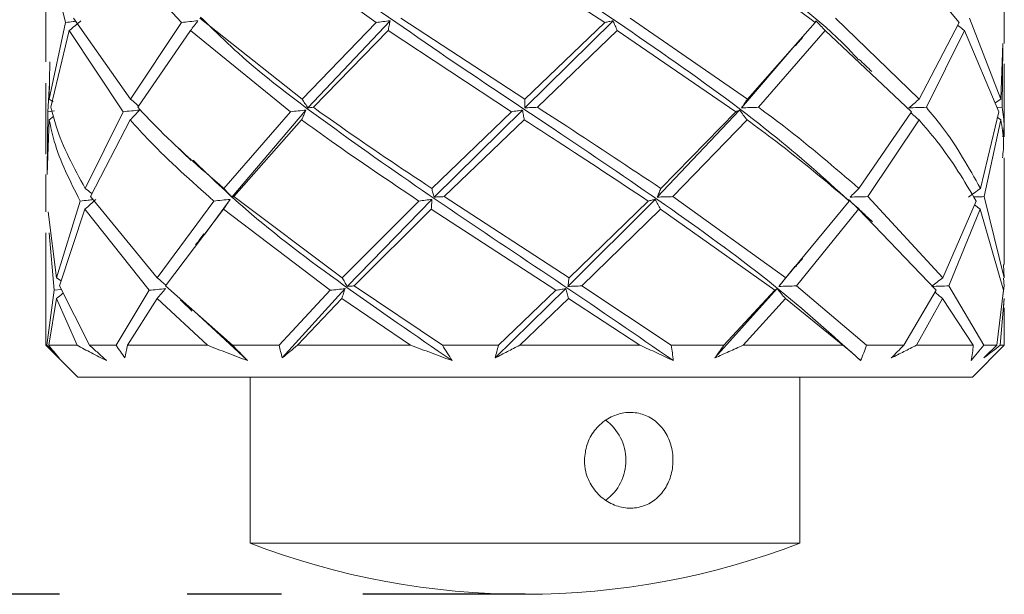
# Model space of a CAD drawing. Header units: millimetres. Extents: x 5 to 297, y 5 to 205.
# Tile 4 of 29: x 90.05 to 97.75, y 14.63 to 19.13. Entities that reach past the tile are written whole.
import ezdxf

# ---------------------------------------------------------------- set-up
doc = ezdxf.new("R2010")
doc.units = ezdxf.units.MM
doc.linetypes.add('HIDDEN', pattern=[1.905, 1.27, -0.635])
doc.layers.add('VM_VU04', color=7, linetype='HIDDEN')
doc.styles.add('SLDTEXTSTYLE0', font='TXT', dxfattribs={"width": 0.7})
doc.dimstyles.new('SLDDIMSTYLE2', dxfattribs={"dimtxt": 3.5, "dimasz": 3, "dimexe": 0, "dimexo": 0.0625, "dimgap": 0.875, "dimtad": 1, "dimdec": 1, "dimlfac": 2, "dimrnd": 1e-09, "dimzin": 12, "dimdsep": 46, "dimtxsty": 'SLDTEXTSTYLE0', "dimsah": 1, "dimcen": 0.09, "dimadec": 0, "dimazin": 3, "dimtfac": 1, "dimtdec": 1, "dimtofl": 0, "dimtmove": 0, "dimatfit": 3, "dimfxl": 0, "dimfrac": 2, "dimtolj": 1, "dimtzin": 12, "dimarcsym": 0})

# ---------------------------------------------------------------- blocks, each defined once
blk = doc.blocks.new('_D_8')
at = {"layer": 'VM_VU04'}
for p, q in [((81.2546, 86.5591), (65.2546, 86.5591)), ((66.2546, 14.6306), (66.2546, 86.5591)), ((90.3614, 14.6306), (65.2546, 14.6306))]:
    blk.add_line(p, q, dxfattribs=at)
for points in [[(66.2546, 86.5591), (65.7546, 83.5591), (66.7546, 83.5591)], [(66.2546, 14.6306), (66.7546, 17.6306), (65.7546, 17.6306)]]:
    blk.add_solid(points, dxfattribs=at)
at = {"layer": 'VM_VU04', "insert": (61.7429, 44.4966, 0.05), "char_height": 3.5, "attachment_point": 1, "rotation": 90, "style": 'SLDTEXTSTYLE0'}
blk.add_mtext('143.9', dxfattribs=at)

msp = doc.modelspace()

# ---------------------------------------------------------------- linework, layer by layer
at = {"color": 7, "linetype": 'Continuous', "lineweight": 15}
for p, q in [((90.2559, 19.7436), (90.409, 19.1083)), ((90.731, 19.7436), (91.3157, 19.1083)), ((91.9561, 19.7436), (92.8384, 19.1083)), ((93.6505, 19.7436), (94.6282, 19.1083)), ((95.426, 19.7436), (96.2752, 19.1083)), ((96.8759, 19.7436), (97.4021, 19.1083)), ((90.2546, 19.6496), (90.2546, 18.7992)), ((97.7546, 18.9429), (97.7546, 19.2202)), ((90.2816, 18.5076), (90.409, 19.1083)), ((90.9168, 18.5076), (90.4716, 19.1427)), ((90.9168, 18.5076), (91.3157, 19.1083)), ((92.2594, 18.5076), (91.4606, 19.1427)), ((92.2594, 18.5076), (92.8384, 19.1083)), ((92.3058, 18.4396), (92.9482, 19.1214)), ((94.0018, 18.5076), (93.0324, 19.1427)), ((94.0018, 18.5076), (94.6282, 19.1083)), ((94.0021, 18.4396), (94.6932, 19.1214)), ((95.7449, 18.5076), (94.8269, 19.1427)), ((95.7449, 18.5076), (96.2752, 19.1083)), ((97.0892, 18.5076), (96.433, 19.1427)), ((97.0892, 18.5076), (97.4021, 19.1083)), ((97.7269, 18.5076), (97.4828, 19.1427)), ((90.4384, 19.0443), (90.2948, 18.4437)), ((90.4384, 19.0443), (90.8596, 18.4091)), ((91.3859, 19.0443), (90.9743, 18.4437)), ((91.3859, 19.0443), (92.169, 18.4091)), ((92.9332, 19.0443), (92.348, 18.4437)), ((92.9332, 19.0443), (93.8989, 18.4091)), ((94.726, 19.0443), (94.1012, 18.4437)), ((94.726, 19.0443), (95.653, 18.4091)), ((96.3535, 19.0443), (95.8323, 18.4437)), ((96.3535, 19.0443), (97.0295, 18.4091)), ((97.443, 19.0443), (97.1446, 18.4437)), ((97.443, 19.0443), (97.713, 18.4091)), ((95.699, 18.4396), (96.1169, 18.9296)), ((97.7269, 18.5076), (97.7441, 18.9429)), ((97.7433, 18.9221), (97.7377, 18.4437)), ((90.2816, 18.5076), (90.2864, 18.7992)), ((97.7546, 18.2133), (97.7546, 18.7839)), ((90.2546, 18.6339), (90.2546, 18.0777)), ((90.2839, 18.6339), (90.2707, 18.4091)), ((90.2816, 18.5076), (90.3131, 18.486)), ((97.7269, 18.5076), (97.6838, 18.478)), ((90.3222, 18.4155), (90.2707, 18.4091)), ((91.711, 17.7406), (92.2902, 18.4223)), ((93.2936, 17.7406), (93.9845, 18.4223)), ((95.0392, 17.7406), (95.6833, 18.4223)), ((97.699, 18.4422), (97.7377, 18.4437)), ((90.2812, 18.3452), (90.2655, 17.9188)), ((90.2664, 17.9455), (90.2707, 18.4091)), ((90.2812, 18.3452), (90.3145, 18.3715)), ((90.5626, 17.8086), (90.8596, 18.4091)), ((90.9148, 18.3452), (90.6032, 17.7447)), ((91.6485, 17.8086), (92.169, 18.4091)), ((92.2563, 18.3452), (91.7266, 17.7447)), ((93.2741, 17.8086), (93.8989, 18.4091)), ((93.9983, 18.3452), (93.3719, 17.7447)), ((95.0671, 17.8086), (95.653, 18.4091)), ((95.7417, 18.3452), (95.1621, 17.7447)), ((96.6167, 17.8086), (97.0295, 18.4091)), ((97.0872, 18.3452), (96.6871, 17.7447)), ((97.5679, 17.8086), (97.713, 18.4091)), ((97.7265, 18.3452), (97.5976, 17.7447)), ((97.7265, 18.3452), (97.6983, 18.3667)), ((97.7546, 17.2125), (97.7546, 18.0481)), ((90.2546, 17.9188), (90.2546, 17.6267)), ((91.1272, 17.1095), (90.6032, 17.7447)), ((91.5, 17.4509), (91.6973, 17.7233)), ((92.5744, 17.1095), (91.7266, 17.7447)), ((92.6123, 17.0415), (93.2763, 17.7233)), ((94.3492, 17.1095), (93.3719, 17.7447)), ((94.3402, 17.0415), (95.0223, 17.7233)), ((96.0451, 17.1095), (95.1621, 17.7447)), ((97.2735, 17.1095), (96.6871, 17.7447)), ((97.753, 17.1095), (97.5976, 17.7447)), ((90.3392, 17.1095), (90.523, 17.7101)), ((90.5612, 17.6462), (90.3615, 17.0455)), ((90.5612, 17.6462), (91.0622, 17.0111)), ((91.1272, 17.1095), (91.5693, 17.7101)), ((91.6457, 17.6462), (91.192, 17.0455)), ((91.6457, 17.6462), (92.4797, 17.0111)), ((92.5744, 17.1095), (93.1735, 17.7101)), ((93.2706, 17.6462), (92.6668, 17.0455)), ((93.2706, 17.6462), (94.2464, 17.0111)), ((94.3492, 17.1095), (94.968, 17.7101)), ((95.0637, 17.6462), (94.4481, 17.0455)), ((95.0637, 17.6462), (95.9578, 17.0111)), ((96.0451, 17.1095), (96.5419, 17.7101)), ((96.6142, 17.6462), (96.1278, 17.0455)), ((96.6142, 17.6462), (97.2217, 17.0111)), ((97.2735, 17.1095), (97.5345, 17.7101)), ((97.5668, 17.6462), (97.3211, 17.0455)), ((97.5668, 17.6462), (97.5219, 17.6811)), ((97.5668, 17.6462), (97.7487, 17.0111)), ((90.3392, 17.1095), (90.2739, 17.6267)), ((90.2546, 17.4615), (90.2546, 16.5806)), ((90.281, 17.4615), (90.3188, 17.0111)), ((95.9912, 17.0415), (96.1166, 17.1987)), ((97.753, 17.1095), (97.7471, 17.2125)), ((90.3392, 17.1095), (90.3746, 17.0848)), ((97.7493, 17.107), (97.7546, 17.0455)), ((90.597, 16.5806), (90.3615, 17.0455)), ((91.7149, 16.5806), (91.192, 17.0455)), ((93.3573, 16.5806), (92.6668, 17.0455)), ((95.148, 16.5806), (94.4481, 17.0455)), ((96.6767, 16.5806), (96.1278, 17.0455)), ((97.5933, 16.5806), (97.3211, 17.0455)), ((97.7433, 16.967), (97.7546, 17.0455)), ((90.2626, 16.5806), (90.3188, 17.0111)), ((90.3755, 17.0176), (90.3188, 17.0111)), ((90.8051, 16.5806), (91.0622, 17.0111)), ((92.0805, 16.5806), (92.4797, 17.0111)), ((92.1043, 16.4813), (92.596, 17.0242)), ((93.7706, 16.4813), (94.3226, 17.0242)), ((93.7967, 16.5806), (94.2464, 17.0111)), ((95.4905, 16.4813), (95.9763, 17.0242)), ((95.5606, 16.5806), (95.9578, 17.0111)), ((96.968, 16.5806), (97.2217, 17.0111)), ((97.6965, 16.5806), (97.7487, 17.0111)), ((90.3385, 16.9471), (90.2771, 16.5806)), ((90.3385, 16.9471), (90.4987, 16.5806)), ((91.1249, 16.9471), (90.8949, 16.5806)), ((91.1249, 16.9471), (91.5187, 16.5806)), ((92.571, 16.9471), (92.2251, 16.5806)), ((92.571, 16.9471), (93.1082, 16.5806)), ((94.3455, 16.9471), (93.9629, 16.5806)), ((94.3455, 16.9471), (94.9031, 16.5806)), ((96.042, 16.9471), (95.7103, 16.5806)), ((96.042, 16.9471), (96.4921, 16.5806)), ((97.2717, 16.9471), (97.0669, 16.5806)), ((97.2717, 16.9471), (97.5113, 16.5806)), ((97.7529, 16.9471), (97.722, 16.5806)), ((97.7529, 16.9471), (97.7478, 16.8748)), ((97.7546, 16.5806), (97.7546, 16.8748)), ((91.8331, 16.4604), (91.4136, 16.8497)), ((90.2546, 16.5806), (90.5046, 16.3306)), ((90.2546, 16.5806), (90.2626, 16.5806)), ((90.2771, 16.5806), (90.4987, 16.5806)), ((90.597, 16.5806), (90.8051, 16.5806)), ((90.8949, 16.5806), (91.5187, 16.5806)), ((91.7149, 16.5806), (92.0805, 16.5806)), ((92.2251, 16.5806), (93.1082, 16.5806)), ((93.3573, 16.5806), (93.7967, 16.5806)), ((93.9629, 16.5806), (94.9031, 16.5806)), ((95.148, 16.5806), (95.5606, 16.5806)), ((95.7103, 16.5806), (96.4921, 16.5806)), ((96.6767, 16.5806), (96.968, 16.5806)), ((97.0669, 16.5806), (97.5113, 16.5806)), ((97.5046, 16.3306), (97.7546, 16.5806)), ((97.5933, 16.5806), (97.6965, 16.5806)), ((97.722, 16.5806), (97.7546, 16.5806)), ((91.7281, 16.3306), (90.5046, 16.3306)), ((97.5046, 16.3306), (91.7281, 16.3306)), ((91.8546, 16.3306), (91.8546, 15.0306)), ((96.1546, 15.0306), (96.1546, 16.3306)), ((92.0186, 15.0306), (91.8546, 15.0306)), ((96.1546, 15.0306), (92.0186, 15.0306))]:
    msp.add_line(p, q, dxfattribs=at)
for centre, radius, start, end in [((94.4049, 15.6801), 0.389, 306.26459, 53.9775), ((94.0046, 20.6087), 5.9781, 248.92163, 291.07837)]:
    msp.add_arc(centre, radius, start, end, dxfattribs=at)
for points, knots in [([(96.6135, 18.8161), (96.5967, 18.8348), (96.3889, 19.0653), (95.8169, 19.5074), (94.9461, 20.1425), (93.9918, 20.7776), (93.0411, 21.4129), (92.2487, 21.9868), (91.7337, 22.3962), (91.5337, 22.5931), (91.4866, 22.6395)], [0, 0, 0, 0, 0.0146761, 0.1808067, 0.3469308, 0.5130546, 0.6791852, 0.8453299, 0.9635241, 1, 1, 1, 1]), ([(96.5392, 17.714), (96.3447, 17.8883), (95.9138, 18.2744), (95.082, 18.8722), (94.1413, 19.5074), (93.1829, 20.1425), (92.2974, 20.7777), (91.6855, 21.247), (91.4461, 21.5047), (91.4035, 21.5506)], [0, 0, 0, 0, 0.136289, 0.301865, 0.467427, 0.632982, 0.798536, 0.964098, 1, 1, 1, 1]), ([(96.6303, 16.4604), (96.4114, 16.6578), (95.9737, 17.0525), (95.1591, 17.645), (94.2666, 18.2514), (93.3281, 18.8722), (92.4267, 19.5074), (91.7639, 20.0097), (91.4836, 20.3003), (91.4075, 20.3792)], [0, 0, 0, 0, 0.1510857, 0.3022231, 0.4532719, 0.6153895, 0.7774933, 0.9395908, 1, 1, 1, 1]), ([(90.4896, 19.1171), (90.4826, 19.1163), (90.4556, 19.1134), (90.4288, 19.1104), (90.409, 19.1083)], [0, 0, 0, 0, 0.259562, 1, 1, 1, 1]), ([(90.4384, 19.0443), (90.4535, 19.057), (90.4836, 19.0826), (90.5136, 19.1084), (90.5285, 19.1214)], [0, 0, 0, 0, 0.499995, 1, 1, 1, 1]), ([(91.4452, 19.1214), (91.4236, 19.1192), (91.3805, 19.1148), (91.3373, 19.1104), (91.3157, 19.1083)], [0, 0, 0, 0, 0.499963, 1, 1, 1, 1]), ([(91.3859, 19.0443), (91.3958, 19.057), (91.4157, 19.0826), (91.4354, 19.1084), (91.4452, 19.1214)], [0, 0, 0, 0, 0.499994, 1, 1, 1, 1]), ([(95.1648, 16.4604), (94.8786, 16.6578), (94.3063, 17.0525), (93.4096, 17.645), (92.5412, 18.2514), (91.8661, 18.7533), (91.5597, 19.0579), (91.4663, 19.1508)], [0, 0, 0, 0, 0.220088, 0.440251, 0.660285, 0.896443, 1, 1, 1, 1]), ([(92.9482, 19.1214), (92.93, 19.1192), (92.8936, 19.1148), (92.8568, 19.1104), (92.8384, 19.1083)], [0, 0, 0, 0, 0.499964, 1, 1, 1, 1]), ([(92.9332, 19.0443), (92.9357, 19.057), (92.9408, 19.0826), (92.9457, 19.1084), (92.9482, 19.1214)], [0, 0, 0, 0, 0.499994, 1, 1, 1, 1]), ([(94.6932, 19.1214), (94.6826, 19.1192), (94.6612, 19.1148), (94.6392, 19.1104), (94.6282, 19.1083)], [0, 0, 0, 0, 0.499964, 1, 1, 1, 1]), ([(94.726, 19.0443), (94.7205, 19.057), (94.7096, 19.0826), (94.6987, 19.1084), (94.6932, 19.1214)], [0, 0, 0, 0, 0.499994, 1, 1, 1, 1]), ([(96.2805, 19.1214), (96.2798, 19.1192), (96.2785, 19.1148), (96.2763, 19.1104), (96.2752, 19.1083)], [0, 0, 0, 0, 0.499964, 1, 1, 1, 1]), ([(96.3535, 19.0443), (96.3413, 19.057), (96.3169, 19.0826), (96.2926, 19.1084), (96.2805, 19.1214)], [0, 0, 0, 0, 0.499993, 1, 1, 1, 1]), ([(97.443, 19.0443), (97.4268, 19.057), (97.4093, 19.0709), (97.3918, 19.0849), (97.3905, 19.086)], [0, 0, 0, 0, 0.92155, 1, 1, 1, 1]), ([(96.1215, 18.9265), (96.1305, 18.9373), (96.1486, 18.9588), (96.1669, 18.9803), (96.1761, 18.991)], [0, 0, 0, 0, 0.49976, 1, 1, 1, 1]), ([(96.7186, 18.7233), (96.7017, 18.7392), (96.668, 18.771), (96.6348, 18.8029), (96.6183, 18.8188)], [0, 0, 0, 0, 0.500562, 1, 1, 1, 1]), ([(90.9168, 18.5076), (90.9305, 18.4964), (90.952, 18.4786), (90.9735, 18.4606), (90.9814, 18.454)], [0, 0, 0, 0, 0.633755, 1, 1, 1, 1]), ([(92.2594, 18.5076), (92.2672, 18.4964), (92.2826, 18.4738), (92.298, 18.451), (92.3058, 18.4396)], [0, 0, 0, 0, 0.499986, 1, 1, 1, 1]), ([(94.0018, 18.5076), (94.0018, 18.4964), (94.0019, 18.4738), (94.002, 18.451), (94.0021, 18.4396)], [0, 0, 0, 0, 0.499986, 1, 1, 1, 1]), ([(95.7449, 18.5076), (95.7372, 18.4964), (95.7218, 18.4738), (95.7066, 18.451), (95.699, 18.4396)], [0, 0, 0, 0, 0.499986, 1, 1, 1, 1]), ([(97.0892, 18.5076), (97.0756, 18.4964), (97.0483, 18.4738), (97.0212, 18.451), (97.0077, 18.4396)], [0, 0, 0, 0, 0.499986, 1, 1, 1, 1]), ([(90.5626, 17.8086), (90.4747, 17.971), (90.36, 18.1831), (90.3072, 18.3942), (90.2948, 18.4437)], [0, 0, 0, 0, 0.765415, 1, 1, 1, 1]), ([(90.9887, 18.4223), (90.9671, 18.4201), (90.9241, 18.4157), (90.8811, 18.4113), (90.8596, 18.4091)], [0, 0, 0, 0, 0.499965, 1, 1, 1, 1]), ([(90.9148, 18.3452), (90.9272, 18.3579), (90.9519, 18.3835), (90.9764, 18.4094), (90.9887, 18.4223)], [0, 0, 0, 0, 0.499991, 1, 1, 1, 1]), ([(91.6485, 17.8086), (91.4615, 17.971), (91.2173, 18.1831), (91.0205, 18.3942), (90.9743, 18.4437)], [0, 0, 0, 0, 0.765415, 1, 1, 1, 1]), ([(92.2902, 18.4223), (92.2701, 18.4201), (92.2298, 18.4157), (92.1893, 18.4113), (92.169, 18.4091)], [0, 0, 0, 0, 0.499964, 1, 1, 1, 1]), ([(92.2563, 18.3452), (92.262, 18.3579), (92.2733, 18.3835), (92.2846, 18.4094), (92.2902, 18.4223)], [0, 0, 0, 0, 0.499991, 1, 1, 1, 1]), ([(92.3058, 18.4396), (92.3126, 18.4403), (92.3262, 18.4416), (92.3407, 18.443), (92.348, 18.4437)], [0, 0, 0, 0, 0.499953, 1, 1, 1, 1]), ([(93.2741, 17.8086), (93.0309, 17.971), (92.7132, 18.1831), (92.4174, 18.3942), (92.348, 18.4437)], [0, 0, 0, 0, 0.765415, 1, 1, 1, 1]), ([(93.9845, 18.4223), (93.9703, 18.4201), (93.9421, 18.4157), (93.9133, 18.4113), (93.8989, 18.4091)], [0, 0, 0, 0, 0.499964, 1, 1, 1, 1]), ([(93.9983, 18.3452), (93.996, 18.3579), (93.9914, 18.3835), (93.9868, 18.4094), (93.9845, 18.4223)], [0, 0, 0, 0, 0.499991, 1, 1, 1, 1]), ([(94.0021, 18.4396), (94.0184, 18.4403), (94.0511, 18.4416), (94.0845, 18.443), (94.1012, 18.4437)], [0, 0, 0, 0, 0.499954, 1, 1, 1, 1]), ([(95.0671, 17.8086), (94.8234, 17.971), (94.5049, 18.1831), (94.1779, 18.3942), (94.1012, 18.4437)], [0, 0, 0, 0, 0.765415, 1, 1, 1, 1]), ([(95.6833, 18.4223), (95.6785, 18.4201), (95.6688, 18.4157), (95.6583, 18.4113), (95.653, 18.4091)], [0, 0, 0, 0, 0.499964, 1, 1, 1, 1]), ([(95.7417, 18.3452), (95.732, 18.3579), (95.7125, 18.3835), (95.693, 18.4094), (95.6833, 18.4223)], [0, 0, 0, 0, 0.499991, 1, 1, 1, 1]), ([(95.699, 18.4396), (95.7211, 18.4403), (95.7654, 18.4416), (95.81, 18.443), (95.8323, 18.4437)], [0, 0, 0, 0, 0.499954, 1, 1, 1, 1]), ([(96.6167, 17.8086), (96.4282, 17.971), (96.182, 18.1831), (95.8987, 18.3942), (95.8323, 18.4437)], [0, 0, 0, 0, 0.765415, 1, 1, 1, 1]), ([(97.0077, 18.4396), (97.0306, 18.4403), (97.0763, 18.4416), (97.1219, 18.443), (97.1446, 18.4437)], [0, 0, 0, 0, 0.499952, 1, 1, 1, 1]), ([(97.5679, 17.8086), (97.4779, 17.971), (97.3603, 18.1831), (97.1856, 18.3942), (97.1446, 18.4437)], [0, 0, 0, 0, 0.765415, 1, 1, 1, 1]), ([(97.7441, 18.2133), (97.7479, 18.2406), (97.7585, 18.3176), (97.7458, 18.3942), (97.7377, 18.4437)], [0, 0, 0, 0, 0.35429, 1, 1, 1, 1]), ([(90.2812, 18.3452), (90.2929, 18.2897), (90.3374, 18.0787), (90.4442, 17.8666), (90.523, 17.7101)], [0, 0, 0, 0, 0.262725, 1, 1, 1, 1]), ([(90.9148, 18.3452), (90.9648, 18.2897), (91.1549, 18.0787), (91.3934, 17.8666), (91.5693, 17.7101)], [0, 0, 0, 0, 0.262725, 1, 1, 1, 1]), ([(92.2563, 18.3452), (92.3331, 18.2897), (92.6253, 18.0787), (92.9408, 17.8666), (93.1735, 17.7101)], [0, 0, 0, 0, 0.262725, 1, 1, 1, 1]), ([(93.9983, 18.3452), (94.0843, 18.2897), (94.4116, 18.0787), (94.7319, 17.8666), (94.968, 17.7101)], [0, 0, 0, 0, 0.262725, 1, 1, 1, 1]), ([(95.7417, 18.3452), (95.8172, 18.2897), (96.1047, 18.0787), (96.3563, 17.8666), (96.5419, 17.7101)], [0, 0, 0, 0, 0.262725, 1, 1, 1, 1]), ([(97.0872, 18.3452), (97.0722, 18.3579), (97.0509, 18.3761), (97.0296, 18.3946), (97.0233, 18.4001)], [0, 0, 0, 0, 0.701339, 1, 1, 1, 1]), ([(97.0872, 18.3452), (97.1349, 18.2897), (97.3167, 18.0787), (97.4421, 17.8666), (97.5345, 17.7101)], [0, 0, 0, 0, 0.262725, 1, 1, 1, 1]), ([(97.7265, 18.3452), (97.7372, 18.2898), (97.7563, 18.191), (97.7454, 18.0917), (97.7406, 18.0481)], [0, 0, 0, 0, 0.561076, 1, 1, 1, 1]), ([(91.293, 18.1217), (91.3098, 18.1059), (91.3433, 18.0742), (91.3764, 18.0424), (91.3928, 18.0265)], [0, 0, 0, 0, 0.500537, 1, 1, 1, 1]), ([(93.4335, 16.4604), (93.1466, 16.6578), (92.5726, 17.0525), (91.8772, 17.5756), (91.5407, 17.9008), (91.4084, 18.0287)], [0, 0, 0, 0, 0.377595, 0.755318, 1, 1, 1, 1]), ([(90.5626, 17.8086), (90.5778, 17.7974), (90.5956, 17.7842), (90.6133, 17.7709), (90.6159, 17.769)], [0, 0, 0, 0, 0.856126, 1, 1, 1, 1]), ([(91.6485, 17.8086), (91.6589, 17.7973), (91.6797, 17.7748), (91.7005, 17.752), (91.711, 17.7406)], [0, 0, 0, 0, 0.499979, 1, 1, 1, 1]), ([(93.2741, 17.8086), (93.2774, 17.7973), (93.2838, 17.7748), (93.2904, 17.752), (93.2936, 17.7406)], [0, 0, 0, 0, 0.499979, 1, 1, 1, 1]), ([(95.0671, 17.8086), (95.0624, 17.7973), (95.053, 17.7748), (95.0438, 17.752), (95.0392, 17.7406)], [0, 0, 0, 0, 0.4999797, 1, 1, 1, 1]), ([(96.6167, 17.8086), (96.6052, 17.7973), (96.5821, 17.7748), (96.5592, 17.752), (96.5477, 17.7406)], [0, 0, 0, 0, 0.49998, 1, 1, 1, 1]), ([(97.5679, 17.8086), (97.5521, 17.7973), (97.5206, 17.7748), (97.4893, 17.752), (97.4737, 17.7406)], [0, 0, 0, 0, 0.499979, 1, 1, 1, 1]), ([(90.6252, 17.721), (90.6117, 17.7196), (90.5776, 17.7159), (90.5436, 17.7123), (90.523, 17.7101)], [0, 0, 0, 0, 0.394837, 1, 1, 1, 1]), ([(90.5612, 17.6462), (90.5755, 17.6589), (90.6041, 17.6845), (90.6326, 17.7104), (90.6468, 17.7233)], [0, 0, 0, 0, 0.500001, 1, 1, 1, 1]), ([(91.6973, 17.7233), (91.676, 17.7211), (91.6334, 17.7167), (91.5907, 17.7123), (91.5693, 17.7101)], [0, 0, 0, 0, 0.499966, 1, 1, 1, 1]), ([(91.6457, 17.6462), (91.6543, 17.6589), (91.6716, 17.6845), (91.6887, 17.7104), (91.6973, 17.7233)], [0, 0, 0, 0, 0.500001, 1, 1, 1, 1]), ([(91.711, 17.7406), (91.7133, 17.7413), (91.7181, 17.7426), (91.7238, 17.744), (91.7266, 17.7447)], [0, 0, 0, 0, 0.499954, 1, 1, 1, 1]), ([(93.2763, 17.7233), (93.2593, 17.7211), (93.2253, 17.7167), (93.1907, 17.7123), (93.1735, 17.7101)], [0, 0, 0, 0, 0.499965, 1, 1, 1, 1]), ([(93.2706, 17.6462), (93.2716, 17.6589), (93.2735, 17.6845), (93.2754, 17.7104), (93.2763, 17.7233)], [0, 0, 0, 0, 0.500001, 1, 1, 1, 1]), ([(93.2936, 17.7406), (93.3065, 17.7413), (93.3322, 17.7426), (93.3586, 17.744), (93.3719, 17.7447)], [0, 0, 0, 0, 0.499954, 1, 1, 1, 1]), ([(95.0223, 17.7233), (95.0134, 17.7211), (94.9957, 17.7167), (94.9772, 17.7123), (94.968, 17.7101)], [0, 0, 0, 0, 0.499966, 1, 1, 1, 1]), ([(95.0637, 17.6462), (95.0568, 17.6589), (95.043, 17.6845), (95.0292, 17.7104), (95.0223, 17.7233)], [0, 0, 0, 0, 0.500001, 1, 1, 1, 1]), ([(95.0392, 17.7406), (95.0595, 17.7413), (95.1003, 17.7426), (95.1415, 17.744), (95.1621, 17.7447)], [0, 0, 0, 0, 0.499954, 1, 1, 1, 1]), ([(96.6142, 17.6462), (96.6009, 17.6589), (96.5745, 17.6845), (96.5482, 17.7104), (96.535, 17.7233)], [0, 0, 0, 0, 0.500001, 1, 1, 1, 1]), ([(96.535, 17.7233), (96.5364, 17.7211), (96.539, 17.7167), (96.5409, 17.7123), (96.5419, 17.7101)], [0, 0, 0, 0, 0.499965, 1, 1, 1, 1]), ([(96.5477, 17.7406), (96.5709, 17.7413), (96.6174, 17.7426), (96.6639, 17.744), (96.6871, 17.7447)], [0, 0, 0, 0, 0.499954, 1, 1, 1, 1]), ([(97.5136, 17.7419), (97.521, 17.7421), (97.5492, 17.743), (97.5771, 17.744), (97.5976, 17.7447)], [0, 0, 0, 0, 0.263236, 1, 1, 1, 1]), ([(96.6238, 17.6398), (96.6222, 17.6416), (96.6081, 17.6577), (96.5876, 17.6737), (96.5693, 17.688)], [0, 0, 0, 0, 0.108507, 1, 1, 1, 1]), ([(96.7221, 17.5472), (96.7053, 17.563), (96.6717, 17.5946), (96.6387, 17.6262), (96.6222, 17.642)], [0, 0, 0, 0, 0.500582, 1, 1, 1, 1]), ([(91.4915, 17.4538), (91.4808, 17.4394), (91.4593, 17.4105), (91.4374, 17.3816), (91.4264, 17.3672)], [0, 0, 0, 0, 0.499712, 1, 1, 1, 1]), ([(96.1215, 17.1958), (96.1305, 17.2065), (96.1486, 17.228), (96.1669, 17.2495), (96.1761, 17.2603)], [0, 0, 0, 0, 0.49977, 1, 1, 1, 1]), ([(91.1272, 17.1095), (91.1399, 17.0982), (91.1625, 17.0782), (91.185, 17.058), (91.1948, 17.0492)], [0, 0, 0, 0, 0.56389, 1, 1, 1, 1]), ([(92.5744, 17.1095), (92.5807, 17.0982), (92.5933, 17.0757), (92.606, 17.0529), (92.6123, 17.0415)], [0, 0, 0, 0, 0.49999, 1, 1, 1, 1]), ([(94.3492, 17.1095), (94.3477, 17.0982), (94.3446, 17.0757), (94.3417, 17.0529), (94.3402, 17.0415)], [0, 0, 0, 0, 0.49999, 1, 1, 1, 1]), ([(96.0451, 17.1095), (96.036, 17.0982), (96.018, 17.0757), (96.0001, 17.0529), (95.9912, 17.0415)], [0, 0, 0, 0, 0.499989, 1, 1, 1, 1]), ([(97.2735, 17.1095), (97.259, 17.0982), (97.2301, 17.0757), (97.2014, 17.0529), (97.187, 17.0415)], [0, 0, 0, 0, 0.499989, 1, 1, 1, 1]), ([(92.6123, 17.0415), (92.6212, 17.0421), (92.6389, 17.0434), (92.6575, 17.0448), (92.6668, 17.0455)], [0, 0, 0, 0, 0.499954, 1, 1, 1, 1]), ([(94.3402, 17.0415), (94.358, 17.0421), (94.3937, 17.0434), (94.4299, 17.0448), (94.4481, 17.0455)], [0, 0, 0, 0, 0.499954, 1, 1, 1, 1]), ([(95.9912, 17.0415), (96.0139, 17.0421), (96.0593, 17.0434), (96.1049, 17.0448), (96.1278, 17.0455)], [0, 0, 0, 0, 0.499953, 1, 1, 1, 1]), ([(97.187, 17.0415), (97.2094, 17.0421), (97.2542, 17.0434), (97.2988, 17.0448), (97.3211, 17.0455)], [0, 0, 0, 0, 0.499954, 1, 1, 1, 1]), ([(90.3385, 16.9471), (90.3542, 16.9599), (90.3715, 16.9738), (90.3886, 16.9879), (90.3901, 16.9892)], [0, 0, 0, 0, 0.913663, 1, 1, 1, 1]), ([(91.1922, 17.0242), (91.1705, 17.022), (91.1272, 17.0176), (91.0839, 17.0133), (91.0622, 17.0111)], [0, 0, 0, 0, 0.499964, 1, 1, 1, 1]), ([(91.1249, 16.9471), (91.1361, 16.9599), (91.1586, 16.9854), (91.181, 17.0113), (91.1922, 17.0242)], [0, 0, 0, 0, 0.499999, 1, 1, 1, 1]), ([(92.596, 17.0242), (92.5767, 17.022), (92.5381, 17.0176), (92.4991, 17.0133), (92.4797, 17.0111)], [0, 0, 0, 0, 0.499964, 1, 1, 1, 1]), ([(92.571, 16.9471), (92.5752, 16.9599), (92.5836, 16.9854), (92.5919, 17.0113), (92.596, 17.0242)], [0, 0, 0, 0, 0.499999, 1, 1, 1, 1]), ([(94.3226, 17.0242), (94.3101, 17.022), (94.285, 17.0176), (94.2593, 17.0133), (94.2464, 17.0111)], [0, 0, 0, 0, 0.4999639, 1, 1, 1, 1]), ([(94.3455, 16.9471), (94.3417, 16.9599), (94.3341, 16.9854), (94.3264, 17.0113), (94.3226, 17.0242)], [0, 0, 0, 0, 0.4999996, 1, 1, 1, 1]), ([(95.9763, 17.0242), (95.9734, 17.022), (95.9677, 17.0176), (95.9611, 17.0133), (95.9578, 17.0111)], [0, 0, 0, 0, 0.499964, 1, 1, 1, 1]), ([(96.042, 16.9471), (96.031, 16.9599), (96.0091, 16.9854), (95.9872, 17.0113), (95.9763, 17.0242)], [0, 0, 0, 0, 0.5, 1, 1, 1, 1]), ([(97.2717, 16.9471), (97.2561, 16.9599), (97.2364, 16.976), (97.2168, 16.9923), (97.2127, 16.9957)], [0, 0, 0, 0, 0.7917236, 1, 1, 1, 1]), ([(91.3091, 16.9341), (91.3241, 16.9198), (91.354, 16.8915), (91.3835, 16.863), (91.3983, 16.8488)], [0, 0, 0, 0, 0.5003031, 1, 1, 1, 1]), ([(90.2626, 16.5806), (90.2787, 16.5641), (90.311, 16.531), (90.3435, 16.4979), (90.3597, 16.4813)], [0, 0, 0, 0, 0.49996, 1, 1, 1, 1]), ([(90.3597, 16.4813), (90.3452, 16.4979), (90.3163, 16.5311), (90.2902, 16.5641), (90.2771, 16.5806)], [0, 0, 0, 0, 0.499829, 1, 1, 1, 1]), ([(90.4987, 16.5806), (90.5359, 16.5607), (90.6105, 16.5209), (90.6902, 16.4806), (90.7301, 16.4604)], [0, 0, 0, 0, 0.499548, 1, 1, 1, 1]), ([(90.7301, 16.4604), (90.708, 16.4805), (90.6637, 16.5207), (90.6192, 16.5606), (90.597, 16.5806)], [0, 0, 0, 0, 0.499928, 1, 1, 1, 1]), ([(90.8051, 16.5806), (90.8163, 16.5641), (90.8387, 16.531), (90.8618, 16.4979), (90.8733, 16.4813)], [0, 0, 0, 0, 0.49996, 1, 1, 1, 1]), ([(90.8733, 16.4813), (90.8761, 16.4979), (90.8818, 16.5311), (90.8905, 16.5641), (90.8949, 16.5806)], [0, 0, 0, 0, 0.499829, 1, 1, 1, 1]), ([(91.5187, 16.5806), (91.5705, 16.5607), (91.6743, 16.5209), (91.7801, 16.4806), (91.8331, 16.4604)], [0, 0, 0, 0, 0.499548, 1, 1, 1, 1]), ([(91.8331, 16.4604), (91.8136, 16.4805), (91.7746, 16.5207), (91.7348, 16.5606), (91.7149, 16.5806)], [0, 0, 0, 0, 0.499928, 1, 1, 1, 1]), ([(92.0805, 16.5806), (92.0843, 16.5641), (92.0918, 16.531), (92.1001, 16.4979), (92.1043, 16.4813)], [0, 0, 0, 0, 0.49996, 1, 1, 1, 1]), ([(92.1043, 16.4813), (92.1237, 16.4979), (92.1627, 16.5311), (92.2043, 16.5641), (92.2251, 16.5806)], [0, 0, 0, 0, 0.4998285, 1, 1, 1, 1]), ([(93.1082, 16.5806), (93.1628, 16.5607), (93.2719, 16.5209), (93.3796, 16.4806), (93.4335, 16.4604)], [0, 0, 0, 0, 0.499548, 1, 1, 1, 1]), ([(93.4335, 16.4604), (93.4211, 16.4805), (93.3964, 16.5207), (93.3703, 16.5606), (93.3573, 16.5806)], [0, 0, 0, 0, 0.499929, 1, 1, 1, 1]), ([(93.7967, 16.5806), (93.7921, 16.5641), (93.783, 16.531), (93.7747, 16.4979), (93.7706, 16.4813)], [0, 0, 0, 0, 0.49996, 1, 1, 1, 1]), ([(93.7706, 16.4813), (93.8022, 16.4979), (93.8656, 16.5311), (93.9305, 16.5641), (93.9629, 16.5806)], [0, 0, 0, 0, 0.499829, 1, 1, 1, 1]), ([(94.9031, 16.5806), (94.9478, 16.5607), (95.0374, 16.5209), (95.1223, 16.4806), (95.1648, 16.4604)], [0, 0, 0, 0, 0.499549, 1, 1, 1, 1]), ([(95.1648, 16.4604), (95.1624, 16.4805), (95.1575, 16.5207), (95.1512, 16.5606), (95.148, 16.5806)], [0, 0, 0, 0, 0.499928, 1, 1, 1, 1]), ([(95.5606, 16.5806), (95.5487, 16.5641), (95.525, 16.531), (95.502, 16.4979), (95.4905, 16.4813)], [0, 0, 0, 0, 0.49996, 1, 1, 1, 1]), ([(95.4905, 16.4813), (95.5271, 16.4979), (95.6003, 16.5311), (95.6736, 16.5641), (95.7103, 16.5806)], [0, 0, 0, 0, 0.499829, 1, 1, 1, 1]), ([(96.4921, 16.5806), (96.5168, 16.5607), (96.5663, 16.5209), (96.6089, 16.4806), (96.6303, 16.4604)], [0, 0, 0, 0, 0.499548, 1, 1, 1, 1]), ([(96.6303, 16.4604), (96.6383, 16.4805), (96.6545, 16.5207), (96.6693, 16.5606), (96.6767, 16.5806)], [0, 0, 0, 0, 0.499928, 1, 1, 1, 1]), ([(96.968, 16.5806), (96.9515, 16.5641), (96.9187, 16.531), (96.8862, 16.4979), (96.87, 16.4813)], [0, 0, 0, 0, 0.49996, 1, 1, 1, 1]), ([(96.87, 16.4813), (96.9031, 16.4979), (96.9694, 16.5311), (97.0344, 16.5641), (97.0669, 16.5806)], [0, 0, 0, 0, 0.4998282, 1, 1, 1, 1]), ([(97.4942, 16.4604), (97.511, 16.4805), (97.5444, 16.5207), (97.577, 16.5606), (97.5933, 16.5806)], [0, 0, 0, 0, 0.499928, 1, 1, 1, 1]), ([(97.5113, 16.5806), (97.5103, 16.5607), (97.5083, 16.5209), (97.4989, 16.4806), (97.4942, 16.4604)], [0, 0, 0, 0, 0.4995483, 1, 1, 1, 1]), ([(97.6965, 16.5806), (97.6792, 16.5641), (97.6448, 16.531), (97.6103, 16.4979), (97.5931, 16.4813)], [0, 0, 0, 0, 0.49996, 1, 1, 1, 1]), ([(97.5931, 16.4813), (97.6152, 16.4979), (97.6594, 16.5311), (97.7011, 16.5641), (97.722, 16.5806)], [0, 0, 0, 0, 0.499829, 1, 1, 1, 1]), ([(94.4691, 15.6801), (94.4732, 15.7219), (94.4813, 15.8055), (94.5439, 15.917), (94.6353, 16.0027), (94.7479, 16.0524), (94.8664, 16.06), (94.977, 16.0254), (95.0691, 15.9529), (95.1343, 15.8494), (95.1657, 15.7264), (95.1605, 15.5989), (95.12, 15.4812), (95.0475, 15.385), (94.9487, 15.3213), (94.8338, 15.298), (94.7162, 15.3176), (94.6088, 15.3769), (94.5246, 15.4702), (94.4765, 15.577), (94.4713, 15.6497), (94.4691, 15.6801)], [0, 0, 0, 0, 0.053129, 0.106241, 0.159862, 0.213828, 0.267245, 0.320088, 0.3732, 0.427016, 0.480893, 0.534067, 0.586875, 0.640217, 0.694165, 0.747853, 0.80083, 0.853745, 0.907326, 0.961298, 1, 1, 1, 1])]:
    msp.add_open_spline(points, degree=3, knots=knots, dxfattribs=at)
at = {"layer": 'VM_VU04'}
msp.add_line((94.0046, 14.6306), (91.3614, 14.6306), dxfattribs=at)

# ---------------------------------------------------------------- dimensions: what is measured, and where the dimension line sits
dim = msp.add_linear_dim(base=(66.2546, 86.5591), p1=(91.3614, 14.6306), p2=(82.2546, 86.5591), angle=90, dimstyle='SLDDIMSTYLE2', dxfattribs=at)
dim.commit()
dim.dimension.update_dxf_attribs({"geometry": '_D_8', "text_midpoint": (66.2546, 50.5948), "dimtype": 160})

doc.saveas('drawing.dxf')
